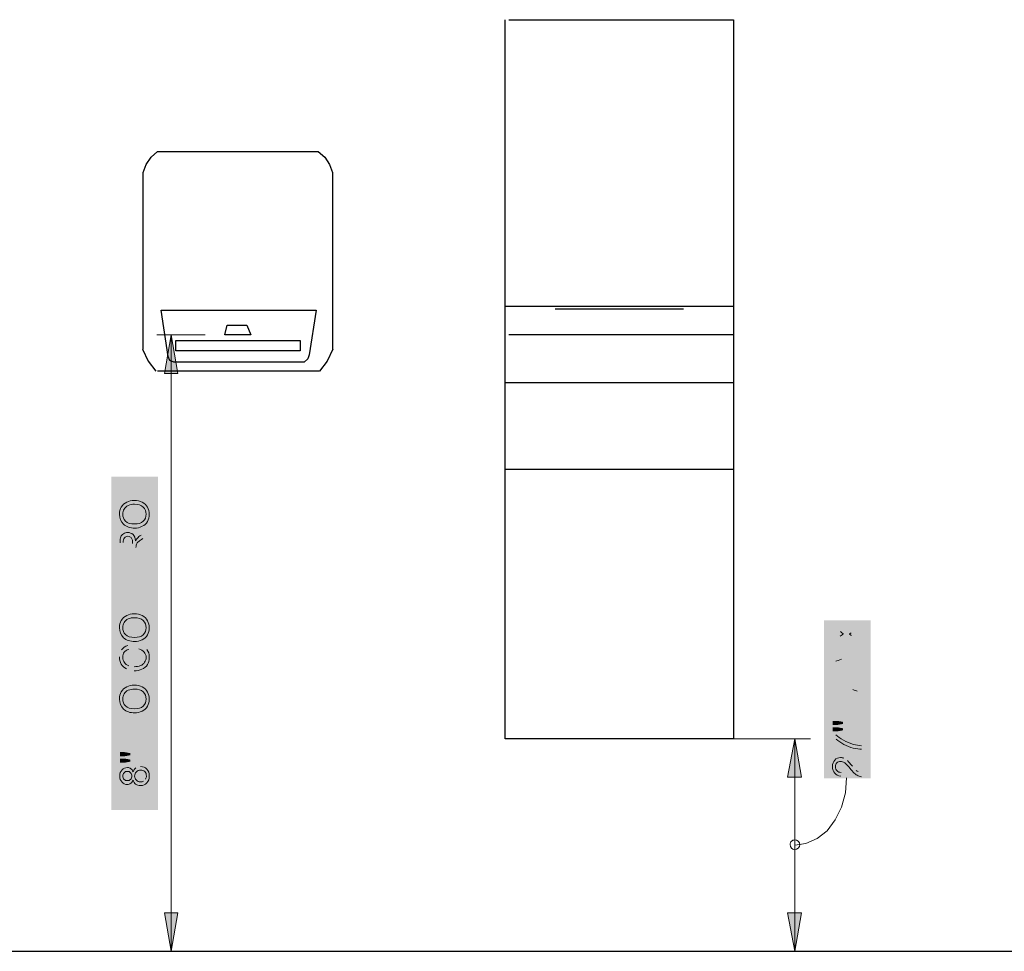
# Model space of a CAD drawing. Header units: inches. Extents: x -455 to 219, y -7 to 215.
# Tile 16 of 33: x -355 to -303, y 64 to 113. Entities that reach past the tile are written whole.
import ezdxf

# ---------------------------------------------------------------- set-up
doc = ezdxf.new("R2010")
doc.units = ezdxf.units.IN
doc.header["$MEASUREMENT"] = 0
doc.layers.add('PDF_Geometry', color=7, linetype='Continuous')
doc.layers.add('PDF_Solid Fills', color=7, linetype='Continuous')

msp = doc.modelspace()

# ---------------------------------------------------------------- hatches: boundary and pattern name
at = {"layer": 'PDF_Solid Fills', "transparency": 33554559}
for points in [[(-348.251175, 87.582034), (-349.769155, 87.582034), (-349.769155, 87.785335), (-348.427369, 87.785335), (-348.427369, 88.544325), (-348.251175, 88.544325)], [(-348.251175, 83.502462), (-349.592961, 83.502462), (-349.592961, 83.000986), (-349.769155, 83.000986), (-349.769155, 84.220792), (-349.592961, 84.220792), (-349.592961, 83.705763), (-348.251175, 83.705763)], [(-348.251175, 81.577879), (-349.769155, 81.577879), (-349.769155, 81.78118), (-348.576457, 82.580831), (-349.769155, 82.580831), (-349.769155, 82.770578), (-348.251175, 82.770578), (-348.251175, 82.567277), (-349.443874, 81.767627), (-348.251175, 81.767627)], [(-348.251175, 75.261997), (-349.592961, 75.261997), (-349.592961, 74.760521), (-349.769155, 74.760521), (-349.769155, 75.980327), (-349.592961, 75.980327), (-349.592961, 75.465298), (-348.251175, 75.465298)]]:
    msp.add_hatch(color=256, dxfattribs=at).paths.add_polyline_path(points)
h = msp.add_hatch(color=256, dxfattribs=at)
h.paths.add_polyline_path([(-348.251175, 84.424093), (-349.769155, 84.424093), (-349.769155, 85.101762)], flags=0)
h.paths.add_polyline_path([(-348.657777, 85.508364), (-348.251175, 85.765879), (-348.251175, 85.521918), (-348.562903, 85.318617)], flags=0)
h.paths.add_polyline_path([(-348.928845, 84.857801), (-348.928845, 84.627393), (-348.251175, 84.627393), (-348.251175, 84.424093)], flags=0)
h.paths.add_polyline_path([(-349.105039, 84.627393), (-349.105039, 85.061102)], flags=0)
h.paths.add_polyline_path([(-349.606515, 85.115316), (-349.606515, 84.627393), (-349.105039, 84.627393)], flags=0)
h = msp.add_hatch(color=256, dxfattribs=at)
h.paths.add_polyline_path([(-310.599842, 79.571977), (-311.385939, 80.168326), (-312.117822, 79.639744), (-312.117822, 79.883705), (-311.724774, 80.168326)], flags=0)
h.paths.add_polyline_path([(-311.71122, 80.412287), (-312.117822, 80.710462), (-312.117822, 80.927316), (-311.399492, 80.398734), (-310.599842, 80.98153), (-310.599842, 80.724016), (-311.141978, 80.34452)], flags=0)
h.paths.add_polyline_path([(-311.128424, 80.195433), (-310.599842, 79.815938), (-310.599842, 79.571977)], flags=0)
h = msp.add_hatch(color=256, dxfattribs=at)
h.paths.add_polyline_path([(-348.779757, 79.490657), (-348.725544, 79.693957)], flags=0)
h.paths.add_polyline_path([(-348.346049, 79.46355, 0.157496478), (-348.725544, 79.693957)], flags=0)
h.paths.add_polyline_path([(-349.43032, 78.433492, 0.117578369), (-349.023719, 78.338618)], flags=0)
h.paths.add_polyline_path([(-349.687835, 79.449996, 0.145262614), (-349.796262, 79.070501)], flags=0)
h.paths.add_polyline_path([(-349.349, 79.666851), (-349.30834, 79.46355)], flags=0)
h.paths.add_polyline_path([(-349.30834, 78.596132, 0.070006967), (-349.023719, 78.555472)], flags=0)
h = msp.add_hatch(color=256, dxfattribs=at)
h.paths.add_polyline_path([(-310.599842, 78.14887), (-312.117822, 78.731666), (-312.117822, 78.962074), (-310.599842, 79.58553), (-310.599842, 79.355123), (-311.060657, 79.178928), (-311.060657, 78.528365), (-310.599842, 78.365725)], flags=0)
h.paths.add_polyline_path([(-311.223298, 78.596132), (-311.223298, 79.111161), (-311.643453, 78.948521)], flags=0)
h.paths.add_polyline_path([(-311.67056, 78.758773, 0.066061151), (-311.955182, 78.840094)], flags=0)
h.paths.add_polyline_path([(-311.67056, 78.758773), (-311.223298, 78.596132)], flags=0)
h = msp.add_hatch(color=256, dxfattribs=at)
h.paths.add_polyline_path([(-310.599842, 76.522463), (-312.117822, 76.522463), (-312.117822, 76.834191), (-311.033551, 77.186579)], flags=0)
h.paths.add_polyline_path([(-310.816696, 77.2679, 0.021361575), (-311.033551, 77.186579)], flags=0)
h.paths.add_polyline_path([(-311.060657, 77.34922), (-312.117822, 77.715162), (-312.117822, 77.98623), (-310.599842, 77.98623), (-310.599842, 77.782929), (-311.873861, 77.782929), (-310.599842, 77.34922), (-310.599842, 77.159472), (-311.900968, 76.725764), (-310.599842, 76.725764), (-310.599842, 76.522463)], flags=0)
h = msp.add_hatch(color=256, dxfattribs=at)
h.paths.add_polyline_path([(-311.575686, 75.19423), (-311.873861, 75.140017), (-312.117822, 75.140017), (-312.117822, 75.356871), (-311.873861, 75.356871), (-311.575686, 75.302657)], flags=0)
h.paths.add_polyline_path([(-311.575686, 75.533065), (-311.873861, 75.478851), (-312.117822, 75.478851), (-312.117822, 75.695706), (-311.873861, 75.695706), (-311.575686, 75.641492)], flags=0)
h = msp.add_hatch(color=256, dxfattribs=at)
h.paths.add_polyline_path([(-311.928075, 73.974425), (-312.104269, 73.974425), (-312.104269, 74.963822), (-311.955182, 74.963822)], flags=0)
h.paths.add_polyline_path([(-310.599842, 74.381026), (-310.599842, 74.191279)], flags=0)
h.paths.add_polyline_path([(-311.928075, 74.719861), (-311.928075, 73.974425)], flags=0)
h = msp.add_hatch(color=256, dxfattribs=at)
h.paths.add_polyline_path([(-349.22702, 73.540716), (-349.525194, 73.486502), (-349.769155, 73.486502), (-349.769155, 73.703357), (-349.525194, 73.703357), (-349.22702, 73.649143)], flags=0)
h.paths.add_polyline_path([(-349.22702, 73.879551), (-349.525194, 73.825337), (-349.769155, 73.825337), (-349.769155, 74.042192), (-349.525194, 74.042192), (-349.22702, 73.987978)], flags=0)
h = msp.add_hatch(color=256, dxfattribs=at)
h.paths.add_polyline_path([(-310.776036, 73.75757), (-310.599842, 73.75757), (-310.599842, 72.741066)], flags=0)
h.paths.add_polyline_path([(-311.67056, 72.971473), (-311.684114, 72.781726)], flags=0)
h.paths.add_polyline_path([(-311.331725, 73.594929, 0.051832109), (-311.521473, 73.71691)], flags=0)
h.paths.add_polyline_path([(-311.074211, 73.296755, 0.018009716), (-310.87091, 73.0799)], flags=0)
h.paths.add_polyline_path([(-310.776036, 73.012133), (-310.776036, 73.75757)], flags=0)
h = msp.add_hatch(color=256, dxfattribs=at)
h.paths.add_polyline_path([(-348.684884, 73.283201, 0.137811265), (-348.928845, 73.215434)], flags=0)
h.paths.add_polyline_path([(-348.535796, 72.510658, 0.129651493), (-348.413816, 72.619085)], flags=0)
h = msp.add_hatch(color=256, dxfattribs=at)
h.paths.add_polyline_path([(-348.251175, 71.683901), (-348.617117, 71.683901), (-348.617117, 71.033338), (-348.779757, 71.033338), (-349.769155, 71.724561), (-349.769155, 71.873648), (-348.779757, 71.873648), (-348.779757, 72.090503), (-348.617117, 72.090503), (-348.617117, 71.873648), (-348.251175, 71.873648)], flags=0)
h.paths.add_polyline_path([(-348.779757, 71.683901), (-349.470981, 71.683901), (-348.779757, 71.209532)], flags=0)

# ---------------------------------------------------------------- linework, layer by layer
at = {"layer": 'PDF_Geometry', "lineweight": 30}
for points in [[(-329.222208, 112.723583), (-317.349433, 112.723583), (-317.349433, 74.746968), (-329.411955, 74.746968), (-329.411955, 112.723583)], [(-348.54935, 95.321023), (-348.54935, 104.645759), (-348.386709, 105.079467), (-348.115641, 105.458963), (-347.79036, 105.757137), (-339.305934, 105.757137), (-338.953546, 105.458963), (-338.709585, 105.079467), (-338.546944, 104.645759), (-338.546944, 95.321023)], [(-329.411955, 97.597993), (-317.349433, 97.597993)], [(-320.005899, 97.435352), (-326.782596, 97.435352)], [(-329.222208, 96.10712), (-317.349433, 96.10712)], [(-348.576457, 95.321023), (-348.278282, 94.697566), (-347.87168, 94.155431)], [(-338.519837, 95.321023), (-338.818012, 94.697566), (-339.224614, 94.155431), (-347.79036, 94.155431)], [(-329.411955, 93.559081), (-317.349433, 93.559081)], [(-329.411955, 88.978033), (-317.349433, 88.978033)], [(-395.09171, 63.524756), (-252.83527, 63.524756)]]:
    msp.add_lwpolyline(points, dxfattribs=at)
for points in [[(-347.600612, 97.381139), (-339.414361, 97.381139), (-339.766749, 95.022848), (-339.84807, 94.805994), (-340.037817, 94.643353), (-346.922942, 94.643353), (-347.139797, 94.724673), (-347.221117, 94.941528)], [(-344.103836, 96.595042), (-343.073778, 96.595042), (-342.856924, 96.080013), (-344.23937, 96.080013)], [(-346.814515, 95.239702), (-346.814515, 95.781838), (-340.254672, 95.781838), (-340.254672, 95.239702)]]:
    msp.add_lwpolyline(points, close=True, dxfattribs=at)
at = {"layer": 'PDF_Geometry', "lineweight": 18}
for points in [[(-347.817466, 96.080013), (-347.058476, 96.080013), (-347.058476, 63.524756), (-347.817466, 63.524756)], [(-347.058476, 96.080013), (-346.462127, 96.080013)], [(-345.269428, 96.080013), (-346.787408, 96.080013)], [(-317.349433, 74.746968), (-313.283414, 74.746968)], [(-314.123725, 74.746968), (-314.801395, 74.746968)], [(-313.364735, 63.524756), (-314.123725, 63.524756), (-314.123725, 74.746968), (-313.364735, 74.746968)], [(-314.123725, 69.135862), (-313.527375, 69.217183), (-312.931026, 69.488251), (-312.415997, 69.894852), (-311.982288, 70.464095), (-311.657007, 71.141765), (-311.440153, 71.900755), (-311.385939, 72.686852)], [(-347.058476, 63.524756), (-346.380806, 63.524756)], [(-314.123725, 63.524756), (-314.801395, 63.524756)]]:
    msp.add_lwpolyline(points, dxfattribs=at)
for points in [[(-347.058476, 96.080013), (-347.410865, 94.047003), (-346.706088, 94.047003)], [(-314.123725, 74.746968), (-314.50322, 72.713959), (-313.771337, 72.713959)], [(-347.058476, 63.524756), (-346.706088, 65.557766), (-347.410865, 65.557766)], [(-314.123725, 63.524756), (-313.771337, 65.557766), (-314.50322, 65.557766)]]:
    msp.add_lwpolyline(points, close=True, dxfattribs=at)
for points in [[(-349.010165, 87.134772, 0.102501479), (-349.335447, 87.067005)], [(-349.010165, 81.144171, 0.102501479), (-349.335447, 81.076404)], [(-349.010165, 77.376327, 0.102501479), (-349.335447, 77.30856)]]:
    msp.add_lwpolyline(points, format="xyb", dxfattribs=at)
msp.add_lwpolyline([(-314.123725, 69.40693, 0.416666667), (-314.367686, 69.162969, -0.416666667)], format="xyb", close=True, dxfattribs=at)
for points in [[(-349.796262, 86.606189), (-349.796262, 86.755277), (-349.769155, 86.877257), (-349.701388, 86.985684)], [(-349.701388, 86.985684), (-349.633621, 87.107665), (-349.538748, 87.188985), (-349.416767, 87.243199)], [(-349.552301, 86.877257), (-349.606515, 86.795937), (-349.620068, 86.714616), (-349.620068, 86.606189)], [(-349.335447, 87.067005), (-349.43032, 87.026345), (-349.498087, 86.958578), (-349.552301, 86.877257)], [(-349.416767, 87.243199), (-349.294787, 87.310966), (-349.159253, 87.338073), (-349.010165, 87.338073)], [(-349.010165, 87.338073), (-348.847524, 87.338073), (-348.711991, 87.310966), (-348.59001, 87.243199)], [(-348.54935, 86.985684), (-348.657777, 87.080558), (-348.806864, 87.134772), (-349.010165, 87.134772)], [(-348.59001, 87.243199), (-348.468029, 87.175432), (-348.373156, 87.094111), (-348.318942, 86.972131)], [(-348.386709, 86.606189), (-348.386709, 86.755277), (-348.440923, 86.877257), (-348.54935, 86.985684)], [(-348.318942, 86.972131), (-348.251175, 86.863704), (-348.224068, 86.741723), (-348.224068, 86.606189)], [(-349.579408, 86.077607), (-349.728495, 86.213141), (-349.796262, 86.389335), (-349.796262, 86.606189)], [(-349.620068, 86.606189), (-349.620068, 86.470655), (-349.579408, 86.348675), (-349.484534, 86.240248)], [(-348.54935, 86.240248), (-348.440923, 86.335121), (-348.386709, 86.457102), (-348.386709, 86.606189)], [(-348.224068, 86.606189), (-348.224068, 86.457102), (-348.251175, 86.335121), (-348.318942, 86.226694)], [(-348.983058, 85.874306), (-349.240573, 85.874306), (-349.443874, 85.942073), (-349.579408, 86.077607)], [(-349.484534, 86.240248), (-349.376107, 86.13182), (-349.213466, 86.09116), (-348.983058, 86.09116)], [(-348.983058, 86.09116), (-348.806864, 86.09116), (-348.657777, 86.13182), (-348.54935, 86.240248)], [(-348.603563, 85.96918), (-348.725544, 85.901413), (-348.861078, 85.874306), (-348.983058, 85.874306)], [(-348.318942, 86.226694), (-348.386709, 86.104714), (-348.481583, 86.023393), (-348.603563, 85.96918)], [(-349.769155, 85.101762), (-349.769155, 85.237296), (-349.755602, 85.345723), (-349.728495, 85.41349)], [(-349.728495, 85.41349), (-349.701388, 85.481257), (-349.660728, 85.535471), (-349.592961, 85.576131)], [(-349.538748, 85.359277), (-349.579408, 85.305063), (-349.606515, 85.223743), (-349.606515, 85.115316)], [(-349.592961, 85.576131), (-349.511641, 85.630345), (-349.443874, 85.643898), (-349.362553, 85.643898)], [(-349.362553, 85.440597), (-349.43032, 85.440597), (-349.484534, 85.41349), (-349.538748, 85.359277)], [(-349.362553, 85.643898), (-349.254126, 85.643898), (-349.159253, 85.603238), (-349.077932, 85.535471)], [(-349.213466, 85.399937), (-349.26768, 85.427044), (-349.30834, 85.440597), (-349.362553, 85.440597)], [(-349.132146, 85.277956), (-349.145699, 85.33217), (-349.172806, 85.37283), (-349.213466, 85.399937)], [(-349.077932, 85.535471), (-349.010165, 85.467704), (-348.955952, 85.359277), (-348.942398, 85.210189)], [(-348.942398, 85.210189), (-348.915291, 85.264403), (-348.888185, 85.305063), (-348.861078, 85.33217)], [(-348.861078, 85.33217), (-348.806864, 85.399937), (-348.739097, 85.454151), (-348.657777, 85.508364)], [(-348.562903, 85.318617), (-348.657777, 85.25085), (-348.725544, 85.210189), (-348.779757, 85.169529)], [(-349.105039, 85.061102), (-349.105039, 85.155976), (-349.105039, 85.223743), (-349.132146, 85.277956)], [(-348.915291, 84.966228), (-348.915291, 84.952675), (-348.928845, 84.912015), (-348.928845, 84.857801)], [(-348.874631, 85.061102), (-348.901738, 85.033995), (-348.915291, 85.006889), (-348.915291, 84.966228)], [(-348.779757, 85.169529), (-348.820418, 85.128869), (-348.861078, 85.101762), (-348.874631, 85.061102)], [(-349.701388, 80.995083), (-349.633621, 81.117064), (-349.538748, 81.198384), (-349.416767, 81.252598)], [(-349.416767, 81.252598), (-349.294787, 81.320365), (-349.159253, 81.347472), (-349.010165, 81.347472)], [(-349.010165, 81.347472), (-348.847524, 81.347472), (-348.711991, 81.320365), (-348.59001, 81.252598)], [(-348.59001, 81.252598), (-348.468029, 81.184831), (-348.373156, 81.103511), (-348.318942, 80.98153)], [(-349.796262, 80.615588), (-349.796262, 80.764676), (-349.769155, 80.886656), (-349.701388, 80.995083)], [(-349.552301, 80.886656), (-349.606515, 80.805336), (-349.620068, 80.724016), (-349.620068, 80.615588)], [(-349.335447, 81.076404), (-349.43032, 81.035744), (-349.498087, 80.967977), (-349.552301, 80.886656)], [(-348.54935, 80.995083), (-348.657777, 81.089957), (-348.806864, 81.144171), (-349.010165, 81.144171)], [(-348.386709, 80.615588), (-348.386709, 80.764676), (-348.440923, 80.886656), (-348.54935, 80.995083)], [(-348.318942, 80.98153), (-348.251175, 80.873103), (-348.224068, 80.751122), (-348.224068, 80.615588)], [(-349.579408, 80.087006), (-349.728495, 80.22254), (-349.796262, 80.398734), (-349.796262, 80.615588)], [(-349.620068, 80.615588), (-349.620068, 80.480054), (-349.579408, 80.358074), (-349.484534, 80.249647)], [(-349.484534, 80.249647), (-349.376107, 80.14122), (-349.213466, 80.100559), (-348.983058, 80.100559)], [(-348.983058, 80.100559), (-348.806864, 80.100559), (-348.657777, 80.14122), (-348.54935, 80.236093)], [(-348.318942, 80.236093), (-348.386709, 80.114113), (-348.481583, 80.032792), (-348.603563, 79.978579)], [(-348.54935, 80.236093), (-348.440923, 80.34452), (-348.386709, 80.466501), (-348.386709, 80.615588)], [(-348.224068, 80.615588), (-348.224068, 80.466501), (-348.251175, 80.34452), (-348.318942, 80.236093)], [(-311.724774, 80.168326), (-311.643453, 80.22254), (-311.58924, 80.2632), (-311.54858, 80.290307)], [(-311.54858, 80.290307), (-311.602793, 80.317414), (-311.657007, 80.358074), (-311.71122, 80.412287)], [(-311.141978, 80.34452), (-311.169085, 80.317414), (-311.209745, 80.290307), (-311.236852, 80.276753)], [(-311.236852, 80.276753), (-311.182638, 80.236093), (-311.141978, 80.208987), (-311.128424, 80.195433)], [(-349.687835, 79.449996), (-349.606515, 79.558424), (-349.498087, 79.626191), (-349.349, 79.666851)], [(-348.983058, 79.883705), (-349.240573, 79.883705), (-349.443874, 79.951472), (-349.579408, 80.087006)], [(-348.603563, 79.978579), (-348.725544, 79.910812), (-348.861078, 79.883705), (-348.983058, 79.883705)], [(-349.701388, 78.691006), (-349.769155, 78.812987), (-349.796262, 78.934967), (-349.796262, 79.070501)], [(-349.552301, 79.314462), (-349.606515, 79.246695), (-349.620068, 79.165375), (-349.620068, 79.056948)], [(-349.30834, 79.46355), (-349.416767, 79.436443), (-349.498087, 79.382229), (-349.552301, 79.314462)], [(-348.495136, 79.328016), (-348.54935, 79.409336), (-348.657777, 79.46355), (-348.779757, 79.490657)], [(-348.386709, 79.043394), (-348.386709, 79.165375), (-348.427369, 79.260249), (-348.495136, 79.328016)], [(-348.346049, 79.46355), (-348.264728, 79.355123), (-348.224068, 79.219589), (-348.224068, 79.056948)], [(-349.43032, 78.433492), (-349.552301, 78.501259), (-349.647175, 78.582579), (-349.701388, 78.691006)], [(-349.620068, 79.056948), (-349.620068, 78.948521), (-349.592961, 78.840094), (-349.538748, 78.772327)], [(-349.538748, 78.772327), (-349.484534, 78.691006), (-349.403214, 78.636793), (-349.30834, 78.596132)], [(-349.023719, 78.555472), (-348.888185, 78.555472), (-348.779757, 78.569026), (-348.684884, 78.609686)], [(-348.684884, 78.609686), (-348.59001, 78.650346), (-348.50869, 78.70456), (-348.468029, 78.78588)], [(-348.318942, 78.663899), (-348.386709, 78.555472), (-348.481583, 78.474152), (-348.617117, 78.419938)], [(-348.468029, 78.78588), (-348.413816, 78.8672), (-348.386709, 78.948521), (-348.386709, 79.043394)], [(-348.224068, 79.056948), (-348.224068, 78.894307), (-348.251175, 78.758773), (-348.318942, 78.663899)], [(-311.643453, 78.948521), (-311.778987, 78.907861), (-311.873861, 78.8672), (-311.955182, 78.840094)], [(-348.617117, 78.419938), (-348.739097, 78.365725), (-348.874631, 78.338618), (-349.023719, 78.338618)], [(-349.416767, 77.484754), (-349.294787, 77.552521), (-349.159253, 77.579628), (-349.010165, 77.579628)], [(-349.010165, 77.579628), (-348.847524, 77.579628), (-348.711991, 77.552521), (-348.59001, 77.484754)], [(-349.796262, 76.847744), (-349.796262, 76.996832), (-349.769155, 77.118812), (-349.701388, 77.227239)], [(-349.701388, 77.227239), (-349.633621, 77.34922), (-349.538748, 77.43054), (-349.416767, 77.484754)], [(-349.552301, 77.118812), (-349.606515, 77.037492), (-349.620068, 76.956172), (-349.620068, 76.847744)], [(-349.335447, 77.30856), (-349.43032, 77.2679), (-349.498087, 77.200133), (-349.552301, 77.118812)], [(-348.54935, 77.227239), (-348.657777, 77.322113), (-348.806864, 77.376327), (-349.010165, 77.376327)], [(-348.59001, 77.484754), (-348.468029, 77.416987), (-348.373156, 77.335667), (-348.318942, 77.213686)], [(-348.386709, 76.847744), (-348.386709, 76.996832), (-348.440923, 77.118812), (-348.54935, 77.227239)], [(-348.318942, 77.213686), (-348.251175, 77.105259), (-348.224068, 76.983278), (-348.224068, 76.847744)], [(-310.816696, 77.2679), (-310.87091, 77.281453), (-310.95223, 77.30856), (-311.060657, 77.34922)], [(-349.579408, 76.319162), (-349.728495, 76.454696), (-349.796262, 76.63089), (-349.796262, 76.847744)], [(-349.620068, 76.847744), (-349.620068, 76.71221), (-349.579408, 76.59023), (-349.484534, 76.481803)], [(-349.484534, 76.481803), (-349.376107, 76.373376), (-349.213466, 76.332715), (-348.983058, 76.332715)], [(-348.983058, 76.332715), (-348.806864, 76.332715), (-348.657777, 76.373376), (-348.54935, 76.468249)], [(-348.318942, 76.468249), (-348.386709, 76.346269), (-348.481583, 76.264948), (-348.603563, 76.210735)], [(-348.54935, 76.468249), (-348.440923, 76.576676), (-348.386709, 76.698657), (-348.386709, 76.847744)], [(-348.224068, 76.847744), (-348.224068, 76.698657), (-348.251175, 76.576676), (-348.318942, 76.468249)], [(-348.983058, 76.115861), (-349.240573, 76.115861), (-349.443874, 76.183628), (-349.579408, 76.319162)], [(-348.603563, 76.210735), (-348.725544, 76.142968), (-348.861078, 76.115861), (-348.983058, 76.115861)], [(-311.955182, 74.963822), (-311.846754, 74.868949), (-311.71122, 74.774075), (-311.54858, 74.679201)], [(-311.521473, 74.448793), (-311.684114, 74.543667), (-311.819648, 74.624988), (-311.928075, 74.719861)], [(-311.54858, 74.679201), (-311.372386, 74.584327), (-311.196191, 74.503007), (-311.019997, 74.448793)], [(-311.033551, 74.259046), (-311.196191, 74.299706), (-311.358832, 74.367473), (-311.521473, 74.448793)], [(-311.019997, 74.448793), (-310.884463, 74.421687), (-310.748929, 74.39458), (-310.599842, 74.381026)], [(-310.599842, 74.191279), (-310.708269, 74.191279), (-310.857357, 74.218386), (-311.033551, 74.259046)], [(-312.131376, 73.283201), (-312.131376, 73.418735), (-312.090716, 73.540716), (-312.009395, 73.622036)], [(-312.009395, 73.622036), (-311.928075, 73.71691), (-311.819648, 73.75757), (-311.697667, 73.75757)], [(-311.900968, 73.486502), (-311.941628, 73.432289), (-311.968735, 73.364522), (-311.968735, 73.269648)], [(-311.71122, 73.554269), (-311.778987, 73.554269), (-311.846754, 73.527162), (-311.900968, 73.486502)], [(-311.480813, 73.472949), (-311.562133, 73.527162), (-311.643453, 73.554269), (-311.71122, 73.554269)], [(-311.697667, 73.75757), (-311.643453, 73.75757), (-311.58924, 73.744017), (-311.521473, 73.71691)], [(-311.155531, 73.134114), (-311.291065, 73.296755), (-311.399492, 73.418735), (-311.480813, 73.472949)], [(-311.331725, 73.594929), (-311.277512, 73.527162), (-311.182638, 73.432289), (-311.074211, 73.296755)], [(-349.782709, 72.781726), (-349.782709, 72.91726), (-349.742049, 73.025687), (-349.660728, 73.107007)], [(-349.660728, 73.107007), (-349.579408, 73.188328), (-349.498087, 73.228988), (-349.376107, 73.228988)], [(-349.552301, 72.95792), (-349.606515, 72.91726), (-349.620068, 72.849493), (-349.620068, 72.781726)], [(-349.376107, 73.025687), (-349.443874, 73.025687), (-349.511641, 73.012133), (-349.552301, 72.95792)], [(-349.376107, 73.228988), (-349.30834, 73.228988), (-349.254126, 73.201881), (-349.199913, 73.161221)], [(-349.213466, 72.95792), (-349.254126, 73.012133), (-349.321893, 73.025687), (-349.376107, 73.025687)], [(-349.145699, 72.781726), (-349.145699, 72.849493), (-349.172806, 72.91726), (-349.213466, 72.95792)], [(-349.199913, 73.161221), (-349.145699, 73.134114), (-349.105039, 73.0799), (-349.077932, 72.99858)], [(-349.077932, 72.99858), (-349.037272, 73.093454), (-348.996612, 73.161221), (-348.928845, 73.215434)], [(-348.901738, 72.99858), (-348.969505, 72.944366), (-348.996612, 72.863046), (-348.996612, 72.781726)], [(-348.684884, 73.093454), (-348.766204, 73.093454), (-348.847524, 73.066347), (-348.901738, 72.99858)], [(-348.684884, 73.283201), (-348.54935, 73.283201), (-348.440923, 73.242541), (-348.346049, 73.147667)], [(-348.454476, 73.012133), (-348.522243, 73.066347), (-348.59001, 73.093454), (-348.684884, 73.093454)], [(-348.373156, 72.781726), (-348.373156, 72.876599), (-348.400262, 72.944366), (-348.454476, 73.012133)], [(-348.346049, 73.147667), (-348.264728, 73.052794), (-348.224068, 72.930813), (-348.224068, 72.781726)], [(-312.009395, 72.930813), (-312.090716, 73.012133), (-312.131376, 73.134114), (-312.131376, 73.283201)], [(-311.684114, 72.781726), (-311.833201, 72.795279), (-311.941628, 72.849493), (-312.009395, 72.930813)], [(-311.968735, 73.269648), (-311.968735, 73.188328), (-311.941628, 73.107007), (-311.887415, 73.052794)], [(-311.887415, 73.052794), (-311.833201, 72.99858), (-311.765434, 72.971473), (-311.67056, 72.971473)], [(-310.925123, 72.890153), (-310.99289, 72.944366), (-311.074211, 73.025687), (-311.155531, 73.134114)], [(-310.721823, 72.768172), (-310.78959, 72.795279), (-310.857357, 72.835939), (-310.925123, 72.890153)], [(-310.87091, 73.0799), (-310.843803, 73.052794), (-310.803143, 73.025687), (-310.776036, 73.012133)], [(-349.660728, 72.456444), (-349.742049, 72.537765), (-349.782709, 72.646192), (-349.782709, 72.781726)], [(-349.38966, 72.334464), (-349.498087, 72.334464), (-349.592961, 72.375124), (-349.660728, 72.456444)], [(-349.620068, 72.781726), (-349.620068, 72.713959), (-349.606515, 72.646192), (-349.552301, 72.605532)], [(-349.552301, 72.605532), (-349.511641, 72.551318), (-349.457427, 72.537765), (-349.38966, 72.537765)], [(-349.38966, 72.537765), (-349.321893, 72.537765), (-349.254126, 72.551318), (-349.213466, 72.605532)], [(-349.199913, 72.402231), (-349.254126, 72.36157), (-349.30834, 72.334464), (-349.38966, 72.334464)], [(-349.213466, 72.605532), (-349.172806, 72.646192), (-349.145699, 72.713959), (-349.145699, 72.781726)], [(-349.077932, 72.564871), (-349.105039, 72.497104), (-349.145699, 72.429337), (-349.199913, 72.402231)], [(-348.942398, 72.348017), (-349.010165, 72.402231), (-349.050825, 72.483551), (-349.077932, 72.564871)], [(-348.996612, 72.781726), (-348.996612, 72.686852), (-348.969505, 72.619085), (-348.901738, 72.564871)], [(-348.684884, 72.28025), (-348.779757, 72.28025), (-348.874631, 72.307357), (-348.942398, 72.348017)], [(-348.901738, 72.564871), (-348.847524, 72.497104), (-348.779757, 72.469998), (-348.684884, 72.469998)], [(-348.684884, 72.469998), (-348.63067, 72.469998), (-348.576457, 72.483551), (-348.535796, 72.510658)], [(-348.346049, 72.415784), (-348.440923, 72.32091), (-348.54935, 72.28025), (-348.684884, 72.28025)], [(-348.413816, 72.619085), (-348.386709, 72.673299), (-348.373156, 72.727512), (-348.373156, 72.781726)], [(-348.224068, 72.781726), (-348.224068, 72.632638), (-348.264728, 72.510658), (-348.346049, 72.415784)], [(-310.599842, 72.741066), (-310.640502, 72.741066), (-310.681162, 72.754619), (-310.721823, 72.768172)], [(-314.123725, 69.40693), (-313.988191, 69.40693), (-313.852657, 69.298503), (-313.852657, 69.162969)], [(-314.123725, 69.40693), (-313.988191, 69.40693), (-313.852657, 69.298503), (-313.852657, 69.162969)], [(-314.123725, 68.891901), (-314.259259, 68.891901), (-314.367686, 69.027435), (-314.367686, 69.162969)], [(-314.123725, 68.891901), (-314.259259, 68.891901), (-314.367686, 69.027435), (-314.367686, 69.162969)], [(-313.852657, 69.162969), (-313.852657, 69.027435), (-313.988191, 68.891901), (-314.123725, 68.891901)], [(-313.852657, 69.162969), (-313.852657, 69.027435), (-313.988191, 68.891901), (-314.123725, 68.891901)]]:
    msp.add_open_spline(points, degree=3, dxfattribs=at)
at = {"layer": 'PDF_Solid Fills', "lineweight": 18, "transparency": 33554559}
for points in [[(-347.058476, 96.080013), (-347.410865, 94.047003), (-346.706088, 94.047003)], [(-314.123725, 74.746968), (-314.50322, 72.713959), (-313.771337, 72.713959)], [(-347.058476, 63.524756), (-346.706088, 65.557766), (-347.410865, 65.557766)], [(-314.123725, 63.524756), (-313.771337, 65.557766), (-314.50322, 65.557766)]]:
    msp.add_solid(points, dxfattribs=at)
at = {"layer": 'PDF_Solid Fills', "color": 7, "lineweight": 18, "true_color": 0xffffff, "transparency": 33554559}
for points in [[(-350.229971, 88.598538), (-350.229971, 70.979124), (-347.763253, 88.598538), (-347.763253, 70.979124)], [(-312.578638, 81.008637), (-312.578638, 72.659745), (-310.11192, 81.008637), (-310.11192, 72.659745)]]:
    msp.add_solid(points, dxfattribs=at)

doc.saveas('drawing.dxf')
